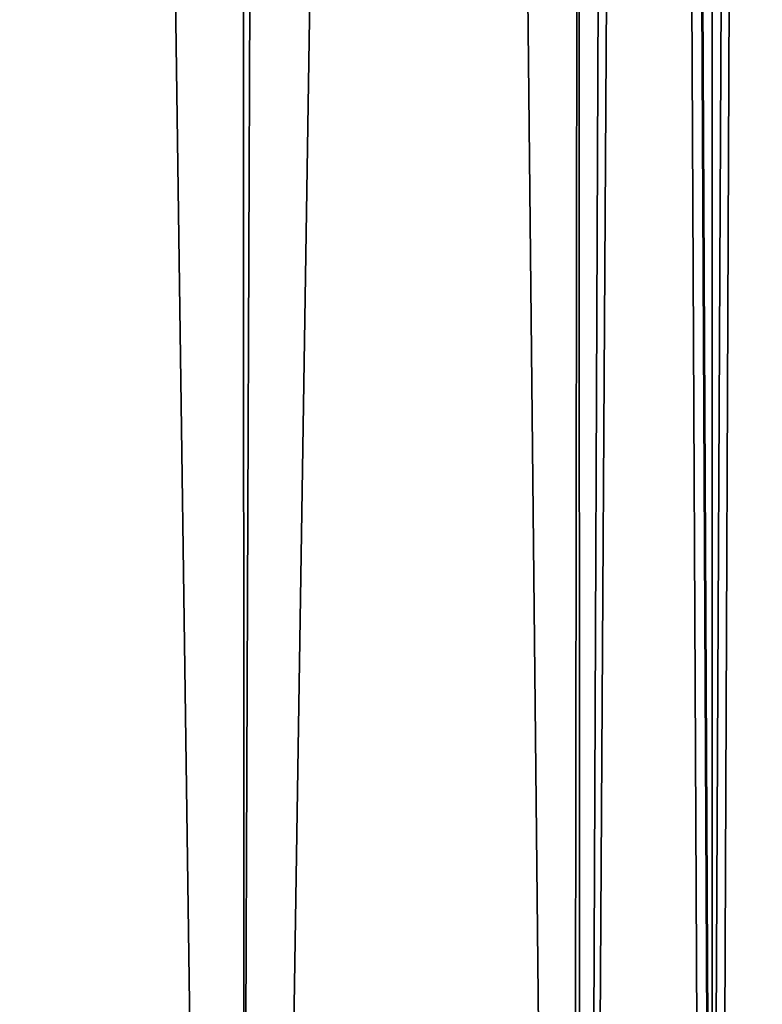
# Model space of a CAD drawing. Header units: millimetres. Extents: x -36.5 to 36.5, y -8.8 to 41.6.
# Tile 83 of 256: x 1.8 to 2.9, y 1.3 to 2.8. Entities that reach past the tile are written whole.
import ezdxf

# ---------------------------------------------------------------- set-up
doc = ezdxf.new("R2010")
doc.units = ezdxf.units.MM
doc.header["$LTSCALE"] = 65.185185
for name, color, linetype in [('548', 7, 'CONTINUOUS'), ('549', 7, 'CONTINUOUS'), ('552', 7, 'CONTINUOUS'), ('553', 7, 'CONTINUOUS')]:
    doc.layers.add(name, color=color, linetype=linetype)

msp = doc.modelspace()

# ---------------------------------------------------------------- linework, layer by layer
at = {"layer": '548', "color": 7, "linetype": 'Continuous'}
for points in [[(1.3826, -3.5, 8.508), (2.1294, -3.5, 9.1059), (1.6428, 32.1, 8.6712), (1.3826, -3.5, 8.508)], [(1.6428, 32.1, 8.6712), (2.1294, -3.5, 9.1059), (2.2694, 32.1, 9.2761), (1.6428, 32.1, 8.6712)], [(2.1294, -3.5, 9.1059), (2.6367, -3.5, 9.9186), (2.2694, 32.1, 9.2761), (2.1294, -3.5, 9.1059)], [(2.2694, 32.1, 9.2761), (2.6367, -3.5, 9.9186), (2.6846, 32.1, 10.0438), (2.2694, 32.1, 9.2761)], [(2.6367, -3.5, 9.9186), (2.8466, -3.5, 10.8517), (2.6846, 32.1, 10.0438), (2.6367, -3.5, 9.9186)], [(2.6846, 32.1, 10.0438), (2.8466, -3.5, 10.8517), (2.8466, 0, 10.8517), (2.6846, 32.1, 10.0438)], [(2.8483, 32.1, 10.9005), (2.6846, 32.1, 10.0438), (2.8483, 0, 10.9005), (2.8483, 32.1, 10.9005)], [(2.8483, 0, 10.9005), (2.6846, 32.1, 10.0438), (2.8466, 0, 10.8517), (2.8483, 0, 10.9005)]]:
    msp.add_3dface(points, dxfattribs=at)
at = {"layer": '549', "color": 7, "linetype": 'Continuous'}
for points in [[(2.9984, -3.5, 15.2), (2.9984, 32.1, 15.2), (2.8466, -3.5, 10.8517), (2.9984, -3.5, 15.2)], [(2.8466, -3.5, 10.8517), (2.9984, 32.1, 15.2), (2.8483, 0, 10.9005), (2.8466, -3.5, 10.8517)], [(2.9984, 32.1, 15.2), (2.8483, 32.1, 10.9005), (2.8483, 0, 10.9005), (2.9984, 32.1, 15.2)]]:
    msp.add_3dface(points, dxfattribs=at)
at = {"layer": '552', "color": 7, "linetype": 'Continuous'}
for points in [[(2.9984, 27.8291, -15.2), (2.9984, -3.5, -15.2), (2.8483, 28.5452, -10.9005), (2.9984, 27.8291, -15.2)], [(2.8483, 28.5452, -10.9005), (2.9984, -3.5, -15.2), (2.8483, -3.5, -10.9005), (2.8483, 28.5452, -10.9005)]]:
    msp.add_3dface(points, dxfattribs=at)
at = {"layer": '553', "color": 7, "linetype": 'Continuous'}
for points in [[(2.1349, 28.5937, -9.112), (1.3965, -3.5, -8.5158), (1.7774, 28.5975, -8.7721), (2.1349, 28.5937, -9.112)], [(2.147, -3.5, -9.1257), (1.3965, -3.5, -8.5158), (2.1349, 28.5937, -9.112), (2.147, -3.5, -9.1257)], [(2.6413, 28.5775, -9.9296), (2.147, -3.5, -9.1257), (2.1349, 28.5937, -9.112), (2.6413, 28.5775, -9.9296)], [(2.6506, -3.5, -9.9531), (2.147, -3.5, -9.1257), (2.6413, 28.5775, -9.9296), (2.6506, -3.5, -9.9531)], [(2.7846, 28.5638, -10.3929), (2.6506, -3.5, -9.9531), (2.6413, 28.5775, -9.9296), (2.7846, 28.5638, -10.3929)], [(2.8483, 28.5452, -10.9005), (2.6506, -3.5, -9.9531), (2.7846, 28.5638, -10.3929), (2.8483, 28.5452, -10.9005)], [(2.8483, 28.5452, -10.9005), (2.8483, -3.5, -10.9005), (2.6506, -3.5, -9.9531), (2.8483, 28.5452, -10.9005)]]:
    msp.add_3dface(points, dxfattribs=at)

doc.saveas('drawing.dxf')
